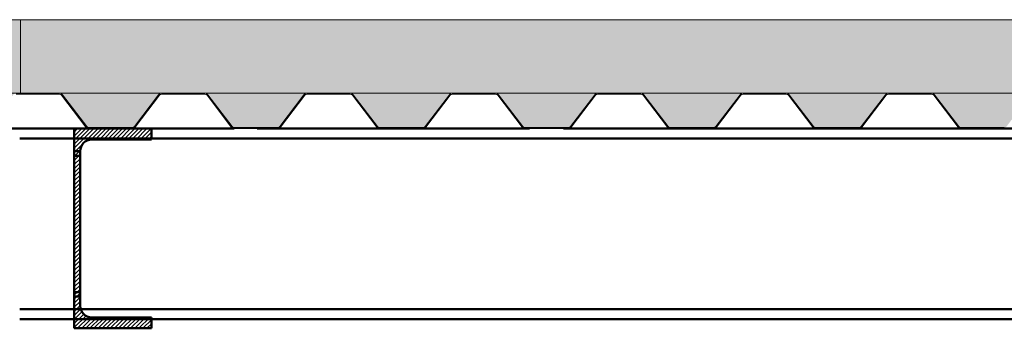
# Paper-space layout 'Layout1' of a CAD drawing. Extents: x -2 to 1243, y -36 to 596.
# Tile 27 of 132: x 310.34 to 332.02, y 152.68 to 159.48. Entities that reach past the tile are written whole.
import ezdxf

# ---------------------------------------------------------------- set-up
doc = ezdxf.new("R2010")
doc.units = 0
doc.linetypes.add('ACAD_ISO02W100', pattern=[15, 12, -3])
doc.linetypes.add('ACAD_ISO04W100', pattern=[30.5, 24, -3, 0.5, -3])
for name, color, linetype, lineweight in [('SS_2.ET-HALA_TaO-VESTAVBA_A1÷B2-P.NOSNIK', 172, 'CONTINUOUS', 50), ('SS_2.ET-HALA_TaO-VESTAVBA_A1÷B2-PODLAHA', 9, 'CONTINUOUS', 5), ('SS_2.ET-HALA_TaO-VESTAVBA_A1÷B2-TRAPEZ.PLECH', 153, 'CONTINUOUS', 18), ('SS_SRAFY', 8, 'CONTINUOUS', 18)]:
    doc.layers.add(name, color=color, linetype=linetype, lineweight=lineweight)
pattern_1 = [(45, (194.3423, 60.282), (-0.8980256, 0.8980256), []), (45, (195.2403, 60.282), (-0.8980256, 0.8980256), [1.5875, -0.3175, 0, -0.3175])]

psp = doc.layouts.get("Layout1")

# ---------------------------------------------------------------- hatches: boundary and pattern name
at = {"layer": 'SS_2.ET-HALA_TaO-VESTAVBA_A1÷B2-PODLAHA'}
h = psp.add_hatch(dxfattribs=at)
h.set_pattern_fill('ANSI35', color=252, scale=0.2, style=0)
h.set_pattern_definition(pattern_1)
h.paths.add_polyline_path([(398.1123, 159.482), (83.1423, 159.482), (83.1423, 157.862), (398.1123, 157.862)], flags=0)
h = psp.add_hatch(dxfattribs=at)
h.set_pattern_fill('ANSI35', color=252, scale=0.2, style=0)
h.set_pattern_definition(pattern_1)
h.paths.add_polyline_path([(396.6652, 157.862), (394.4202, 157.862, -0.2326123), (394.4835, 157.8291), (395.0183, 157.1277, 0.239242), (395.0686, 157.1034), (396.0184, 157.1034, 0.2392421), (396.0663, 157.1277), (396.6011, 157.8291, -0.2266449)], flags=0)
h.paths.add_polyline_path([(393.4652, 157.862), (391.2202, 157.862, -0.2326123), (391.2835, 157.8291), (391.8183, 157.1277, 0.239242), (391.8686, 157.1034), (392.8184, 157.1034, 0.2392421), (392.8663, 157.1277), (393.4011, 157.8291, -0.2266449)], flags=0)
h.paths.add_polyline_path([(390.2652, 157.862), (388.0202, 157.862, -0.2326123), (388.0835, 157.8291), (388.6183, 157.1277, 0.239242), (388.6686, 157.1034), (389.6184, 157.1034, 0.2301971), (389.6663, 157.1277), (390.2011, 157.8291, -0.2266449)], flags=0)
h.paths.add_polyline_path([(387.0652, 157.862), (384.8202, 157.862, -0.2326123), (384.8835, 157.8291), (385.4183, 157.1277, 0.239242), (385.4686, 157.1034), (386.4184, 157.1034, 0.2392421), (386.4663, 157.1277), (387.0011, 157.8291, -0.2266449)], flags=0)
h.paths.add_polyline_path([(383.8652, 157.862), (381.6202, 157.862, -0.2326123), (381.6835, 157.8291), (382.2183, 157.1277, 0.239242), (382.2686, 157.1034), (383.2184, 157.1034, 0.2392421), (383.2663, 157.1277), (383.8011, 157.8291, -0.2266449)], flags=0)
h.paths.add_polyline_path([(380.6652, 157.862), (378.4202, 157.862, -0.2326123), (378.4835, 157.8291), (379.0183, 157.1277, 0.239242), (379.0686, 157.1034), (380.0184, 157.1034, 0.2392421), (380.0663, 157.1277), (380.6011, 157.8291, -0.2266449)], flags=0)
h.paths.add_polyline_path([(377.4652, 157.862), (375.2202, 157.862, -0.2326123), (375.2835, 157.8291), (375.8183, 157.1277, 0.239242), (375.8686, 157.1034), (376.8184, 157.1034, 0.2301971), (376.8663, 157.1277), (377.4011, 157.8291, -0.2266449)], flags=0)
h.paths.add_polyline_path([(374.2652, 157.862), (372.0202, 157.862, -0.2326123), (372.0835, 157.8291), (372.6183, 157.1277, 0.239242), (372.6686, 157.1034), (373.6184, 157.1034, 0.2392421), (373.6663, 157.1277), (374.2011, 157.8291, -0.2266449)], flags=0)
h.paths.add_polyline_path([(371.0652, 157.862), (368.8202, 157.862, -0.2326123), (368.8835, 157.8291), (369.4183, 157.1277, 0.239242), (369.4686, 157.1034), (370.4184, 157.1034, 0.2392421), (370.4663, 157.1277), (371.0011, 157.8291, -0.2266449)], flags=0)
h.paths.add_polyline_path([(367.8652, 157.862), (365.6202, 157.862, -0.2326123), (365.6835, 157.8291), (366.2183, 157.1277, 0.239242), (366.2686, 157.1034), (367.2184, 157.1034, 0.2392421), (367.2663, 157.1277), (367.8011, 157.8291, -0.2266449)], flags=0)
h.paths.add_polyline_path([(364.6652, 157.862), (362.4202, 157.862, -0.2326123), (362.4835, 157.8291), (363.0183, 157.1277, 0.239242), (363.0686, 157.1034), (364.0184, 157.1034, 0.2301971), (364.0663, 157.1277), (364.6011, 157.8291, -0.2266449)], flags=0)
h.paths.add_polyline_path([(361.4652, 157.862), (359.2202, 157.862, -0.2326123), (359.2835, 157.8291), (359.8183, 157.1277, 0.239242), (359.8686, 157.1034), (360.8184, 157.1034, 0.2392421), (360.8663, 157.1277), (361.4011, 157.8291, -0.2266449)], flags=0)
h.paths.add_polyline_path([(358.2652, 157.862), (356.0202, 157.862, -0.2326123), (356.0835, 157.8291), (356.6183, 157.1277, 0.239242), (356.6686, 157.1034), (357.6184, 157.1034, 0.2392421), (357.6663, 157.1277), (358.2011, 157.8291, -0.2266449)], flags=0)
h.paths.add_polyline_path([(355.0652, 157.862), (352.8202, 157.862, -0.2326123), (352.8835, 157.8291), (353.4183, 157.1277, 0.239242), (353.4686, 157.1034), (354.4184, 157.1034, 0.2392421), (354.4663, 157.1277), (355.0011, 157.8291, -0.2266449)], flags=0)
h.paths.add_polyline_path([(351.8652, 157.862), (349.6202, 157.862, -0.2326123), (349.6835, 157.8291), (350.2183, 157.1277, 0.239242), (350.2686, 157.1034), (351.2184, 157.1034, 0.2301971), (351.2663, 157.1277), (351.8011, 157.8291, -0.2266449)], flags=0)
h.paths.add_polyline_path([(348.6652, 157.862), (346.4202, 157.862, -0.2326123), (346.4835, 157.8291), (347.0183, 157.1277, 0.239242), (347.0686, 157.1034), (348.0184, 157.1034, 0.2392421), (348.0663, 157.1277), (348.6011, 157.8291, -0.2266449)], flags=0)
h.paths.add_polyline_path([(345.4652, 157.862), (343.2202, 157.862, -0.2326123), (343.2835, 157.8291), (343.8183, 157.1277, 0.239242), (343.8686, 157.1034), (344.8184, 157.1034, 0.2392421), (344.8663, 157.1277), (345.4011, 157.8291, -0.2266449)], flags=0)
h.paths.add_polyline_path([(342.2652, 157.862), (340.0202, 157.862, -0.2326123), (340.0835, 157.8291), (340.6183, 157.1277, 0.239242), (340.6686, 157.1034), (341.6184, 157.1034, 0.2392421), (341.6663, 157.1277), (342.2011, 157.8291, -0.2266449)], flags=0)
h.paths.add_polyline_path([(339.0652, 157.862), (336.8202, 157.862, -0.2326123), (336.8835, 157.8291), (337.4183, 157.1277, 0.239242), (337.4686, 157.1034), (338.4184, 157.1034, 0.2301971), (338.4663, 157.1277), (339.0011, 157.8291, -0.2266449)], flags=0)
h.paths.add_polyline_path([(335.8652, 157.862), (333.6202, 157.862, -0.2326123), (333.6835, 157.8291), (334.2183, 157.1277, 0.239242), (334.2686, 157.1034), (335.2184, 157.1034, 0.2392421), (335.2663, 157.1277), (335.8011, 157.8291, -0.2266449)], flags=0)
h.paths.add_polyline_path([(332.6652, 157.862), (330.4202, 157.862, -0.2326123), (330.4835, 157.8291), (331.0183, 157.1277, 0.239242), (331.0686, 157.1034), (332.0184, 157.1034, 0.2392421), (332.0663, 157.1277), (332.6011, 157.8291, -0.2266449)], flags=0)
h.paths.add_polyline_path([(329.4652, 157.862), (327.2202, 157.862, -0.2326123), (327.2835, 157.8291), (327.8183, 157.1277, 0.239242), (327.8686, 157.1034), (328.8184, 157.1034, 0.2392421), (328.8663, 157.1277), (329.4011, 157.8291, -0.2266449)], flags=0)
h.paths.add_polyline_path([(326.2652, 157.862), (324.0202, 157.862, -0.2326123), (324.0835, 157.8291), (324.6183, 157.1277, 0.239242), (324.6686, 157.1034), (325.6184, 157.1034, 0.2301971), (325.6663, 157.1277), (326.2011, 157.8291, -0.2266449)], flags=0)
h.paths.add_polyline_path([(323.0652, 157.862), (320.8202, 157.862, -0.2326123), (320.8835, 157.8291), (321.4183, 157.1277, 0.239242), (321.4686, 157.1034), (322.4184, 157.1034, 0.2392421), (322.4663, 157.1277), (323.0011, 157.8291, -0.2266449)], flags=0)
h.paths.add_polyline_path([(319.8652, 157.862), (317.6202, 157.862, -0.2326123), (317.6835, 157.8291), (318.2183, 157.1277, 0.239242), (318.2686, 157.1034), (319.2184, 157.1034, 0.2392421), (319.2663, 157.1277), (319.8011, 157.8291, -0.2266449)], flags=0)
h.paths.add_polyline_path([(316.6652, 157.862), (314.4202, 157.862, -0.2326123), (314.4835, 157.8291), (315.0183, 157.1277, 0.239242), (315.0686, 157.1034), (316.0184, 157.1034, 0.2392421), (316.0663, 157.1277), (316.6011, 157.8291, -0.2266449)], flags=0)
h.paths.add_polyline_path([(303.8652, 157.862), (301.6202, 157.862, -0.2326123), (301.6835, 157.8291), (302.2183, 157.1277, 0.239242), (302.2686, 157.1034), (303.2184, 157.1034, 0.2392421), (303.2663, 157.1277), (303.8011, 157.8291, -0.2266449)], flags=0)
h.paths.add_polyline_path([(300.6652, 157.862), (298.4202, 157.862, -0.2326123), (298.4835, 157.8291), (299.0183, 157.1277, 0.239242), (299.0686, 157.1034), (300.0184, 157.1034, 0.2301971), (300.0663, 157.1277), (300.6011, 157.8291, -0.2266449)], flags=0)
h.paths.add_polyline_path([(297.4652, 157.862), (295.2202, 157.862, -0.2326123), (295.2835, 157.8291), (295.8183, 157.1277, 0.239242), (295.8686, 157.1034), (296.8184, 157.1034, 0.2392421), (296.8663, 157.1277), (297.4011, 157.8291, -0.2266449)], flags=0)
h.paths.add_polyline_path([(294.2652, 157.862), (292.0202, 157.862, -0.2326123), (292.0835, 157.8291), (292.6183, 157.1277, 0.239242), (292.6686, 157.1034), (293.6184, 157.1034, 0.2392421), (293.6663, 157.1277), (294.2011, 157.8291, -0.2266449)], flags=0)
h.paths.add_polyline_path([(291.0652, 157.862), (288.8202, 157.862, -0.2326123), (288.8835, 157.8291), (289.4183, 157.1277, 0.239242), (289.4686, 157.1034), (290.4184, 157.1034, 0.2392421), (290.4663, 157.1277), (291.0011, 157.8291, -0.2266449)], flags=0)
h.paths.add_polyline_path([(287.8652, 157.862), (285.6202, 157.862, -0.2326123), (285.6835, 157.8291), (286.2183, 157.1277, 0.239242), (286.2686, 157.1034), (287.2184, 157.1034, 0.2301971), (287.2663, 157.1277), (287.8011, 157.8291, -0.2266449)], flags=0)
h.paths.add_polyline_path([(284.6652, 157.862), (282.4202, 157.862, -0.2326123), (282.4835, 157.8291), (283.0183, 157.1277, 0.239242), (283.0686, 157.1034), (284.0184, 157.1034, 0.2392421), (284.0663, 157.1277), (284.6011, 157.8291, -0.2266449)], flags=0)
h.paths.add_polyline_path([(281.4652, 157.862), (279.2202, 157.862, -0.2326123), (279.2835, 157.8291), (279.8183, 157.1277, 0.239242), (279.8686, 157.1034), (280.8184, 157.1034, 0.2392421), (280.8663, 157.1277), (281.4011, 157.8291, -0.2266449)], flags=0)
h.paths.add_polyline_path([(278.2652, 157.862), (276.0202, 157.862, -0.2326123), (276.0835, 157.8291), (276.6183, 157.1277, 0.239242), (276.6686, 157.1034), (277.6184, 157.1034, 0.2392421), (277.6663, 157.1277), (278.2011, 157.8291, -0.2266449)], flags=0)
h.paths.add_polyline_path([(275.0652, 157.862), (272.8202, 157.862, -0.2326123), (272.8835, 157.8291), (273.4183, 157.1277, 0.239242), (273.4686, 157.1034), (274.4184, 157.1034, 0.2301971), (274.4663, 157.1277), (275.0011, 157.8291, -0.2266449)], flags=0)
h.paths.add_polyline_path([(271.8652, 157.862), (269.6202, 157.862, -0.2326123), (269.6835, 157.8291), (270.2183, 157.1277, 0.239242), (270.2686, 157.1034), (271.2184, 157.1034, 0.2392421), (271.2663, 157.1277), (271.8011, 157.8291, -0.2266449)], flags=0)
h.paths.add_polyline_path([(268.6652, 157.862), (266.4202, 157.862, -0.2326123), (266.4835, 157.8291), (267.0183, 157.1277, 0.239242), (267.0686, 157.1034), (268.0184, 157.1034, 0.2392421), (268.0663, 157.1277), (268.6011, 157.8291, -0.2266449)], flags=0)
h.paths.add_polyline_path([(265.4652, 157.862), (263.2202, 157.862, -0.2326123), (263.2835, 157.8291), (263.8183, 157.1277, 0.239242), (263.8686, 157.1034), (264.8184, 157.1034, 0.2392421), (264.8663, 157.1277), (265.4011, 157.8291, -0.2266449)], flags=0)
h.paths.add_polyline_path([(262.2652, 157.862), (260.0202, 157.862, -0.2326123), (260.0835, 157.8291), (260.6183, 157.1277, 0.239242), (260.6686, 157.1034), (261.6184, 157.1034, 0.2301971), (261.6663, 157.1277), (262.2011, 157.8291, -0.2266449)], flags=0)
h.paths.add_polyline_path([(259.0652, 157.862), (256.8202, 157.862, -0.2326123), (256.8835, 157.8291), (257.4183, 157.1277, 0.239242), (257.4686, 157.1034), (258.4184, 157.1034, 0.2392421), (258.4663, 157.1277), (259.0011, 157.8291, -0.2266449)], flags=0)
h.paths.add_polyline_path([(255.8652, 157.862), (253.6202, 157.862, -0.2326123), (253.6835, 157.8291), (254.2183, 157.1277, 0.239242), (254.2686, 157.1034), (255.2184, 157.1034, 0.2392421), (255.2663, 157.1277), (255.8011, 157.8291, -0.2266449)], flags=0)
h.paths.add_polyline_path([(252.6652, 157.862), (250.4202, 157.862, -0.2326123), (250.4835, 157.8291), (251.0183, 157.1277, 0.239242), (251.0686, 157.1034), (252.0184, 157.1034, 0.2392421), (252.0663, 157.1277), (252.6011, 157.8291, -0.2266449)], flags=0)
h.paths.add_polyline_path([(249.4652, 157.862), (247.2202, 157.862, -0.2326123), (247.2835, 157.8291), (247.8183, 157.1277, 0.239242), (247.8686, 157.1034), (248.8184, 157.1034, 0.2301971), (248.8663, 157.1277), (249.4011, 157.8291, -0.2266449)], flags=0)
h.paths.add_polyline_path([(246.2652, 157.862), (244.0202, 157.862, -0.2326123), (244.0835, 157.8291), (244.6183, 157.1277, 0.239242), (244.6686, 157.1034), (245.6184, 157.1034, 0.2392421), (245.6663, 157.1277), (246.2011, 157.8291, -0.2266449)], flags=0)
h.paths.add_polyline_path([(243.0652, 157.862), (240.8202, 157.862, -0.2326123), (240.8835, 157.8291), (241.4183, 157.1277, 0.239242), (241.4686, 157.1034), (242.4184, 157.1034, 0.2392421), (242.4663, 157.1277), (243.0011, 157.8291, -0.2266449)], flags=0)
h.paths.add_polyline_path([(239.8652, 157.862), (237.6202, 157.862, -0.2326123), (237.6835, 157.8291), (238.2183, 157.1277, 0.239242), (238.2686, 157.1034), (239.2184, 157.1034, 0.2392421), (239.2663, 157.1277), (239.8011, 157.8291, -0.2266449)], flags=0)
h.paths.add_polyline_path([(236.6652, 157.862), (234.4202, 157.862, -0.2326123), (234.4835, 157.8291), (235.0183, 157.1277, 0.239242), (235.0686, 157.1034), (236.0184, 157.1034, 0.2301971), (236.0663, 157.1277), (236.6011, 157.8291, -0.2266449)], flags=0)
h.paths.add_polyline_path([(233.4652, 157.862), (231.2202, 157.862, -0.2326123), (231.2835, 157.8291), (231.8183, 157.1277, 0.239242), (231.8686, 157.1034), (232.8184, 157.1034, 0.2392421), (232.8663, 157.1277), (233.4011, 157.8291, -0.2266449)], flags=0)
h.paths.add_polyline_path([(230.2652, 157.862), (228.0202, 157.862, -0.2326123), (228.0835, 157.8291), (228.6183, 157.1277, 0.239242), (228.6686, 157.1034), (229.6184, 157.1034, 0.2392421), (229.6663, 157.1277), (230.2011, 157.8291, -0.2266449)], flags=0)
h.paths.add_polyline_path([(227.0652, 157.862), (224.8202, 157.862, -0.2326123), (224.8835, 157.8291), (225.4183, 157.1277, 0.239242), (225.4686, 157.1034), (226.4184, 157.1034, 0.2392421), (226.4663, 157.1277), (227.0011, 157.8291, -0.2266449)], flags=0)
h.paths.add_polyline_path([(223.8652, 157.862), (221.6202, 157.862, -0.2326123), (221.6835, 157.8291), (222.2183, 157.1277, 0.239242), (222.2686, 157.1034), (223.2184, 157.1034, 0.2301971), (223.2663, 157.1277), (223.8011, 157.8291, -0.2266449)], flags=0)
h.paths.add_polyline_path([(220.6652, 157.862), (218.4202, 157.862, -0.2326123), (218.4835, 157.8291), (219.0183, 157.1277, 0.239242), (219.0686, 157.1034), (220.0184, 157.1034, 0.2392421), (220.0663, 157.1277), (220.6011, 157.8291, -0.2266449)], flags=0)
h.paths.add_polyline_path([(217.4652, 157.862), (215.2202, 157.862, -0.2326123), (215.2835, 157.8291), (215.8183, 157.1277, 0.239242), (215.8686, 157.1034), (216.8184, 157.1034, 0.2392421), (216.8663, 157.1277), (217.4011, 157.8291, -0.2266449)], flags=0)
h.paths.add_polyline_path([(214.2652, 157.862), (212.0202, 157.862, -0.2326123), (212.0835, 157.8291), (212.6183, 157.1277, 0.239242), (212.6686, 157.1034), (213.6184, 157.1034, 0.2392421), (213.6663, 157.1277), (214.2011, 157.8291, -0.2266449)], flags=0)
h.paths.add_polyline_path([(211.0652, 157.862), (208.8202, 157.862, -0.2326123), (208.8835, 157.8291), (209.4183, 157.1277, 0.239242), (209.4686, 157.1034), (210.4184, 157.1034, 0.2301971), (210.4663, 157.1277), (211.0011, 157.8291, -0.2266449)], flags=0)
h.paths.add_polyline_path([(207.8652, 157.862), (205.6202, 157.862, -0.2326123), (205.6835, 157.8291), (206.2183, 157.1277, 0.239242), (206.2686, 157.1034), (207.2184, 157.1034, 0.2392421), (207.2663, 157.1277), (207.8011, 157.8291, -0.2266449)], flags=0)
h.paths.add_polyline_path([(204.6652, 157.862), (202.4202, 157.862, -0.2326123), (202.4835, 157.8291), (203.0183, 157.1277, 0.239242), (203.0686, 157.1034), (204.0184, 157.1034, 0.2392421), (204.0663, 157.1277), (204.6011, 157.8291, -0.2266449)], flags=0)
h.paths.add_polyline_path([(201.4652, 157.862), (199.2202, 157.862, -0.2326123), (199.2835, 157.8291), (199.8183, 157.1277, 0.239242), (199.8686, 157.1034), (200.8184, 157.1034, 0.2392421), (200.8663, 157.1277), (201.4011, 157.8291, -0.2266449)], flags=0)
h.paths.add_polyline_path([(188.6652, 157.862), (186.4202, 157.862, -0.2326123), (186.4835, 157.8291), (187.0183, 157.1277, 0.239242), (187.0686, 157.1034), (188.0184, 157.1034, 0.2392421), (188.0663, 157.1277), (188.6011, 157.8291, -0.2266449)], flags=0)
h.paths.add_polyline_path([(185.4652, 157.862), (183.2202, 157.862, -0.2326123), (183.2835, 157.8291), (183.8183, 157.1277, 0.239242), (183.8686, 157.1034), (184.8184, 157.1034, 0.2301971), (184.8663, 157.1277), (185.4011, 157.8291, -0.2266449)], flags=0)
h.paths.add_polyline_path([(182.2652, 157.862), (180.0202, 157.862, -0.2326123), (180.0835, 157.8291), (180.6183, 157.1277, 0.239242), (180.6686, 157.1034), (181.6184, 157.1034, 0.2392421), (181.6663, 157.1277), (182.2011, 157.8291, -0.2266449)], flags=0)
h.paths.add_polyline_path([(179.0652, 157.862), (176.8202, 157.862, -0.2326123), (176.8835, 157.8291), (177.4183, 157.1277, 0.239242), (177.4686, 157.1034), (178.4184, 157.1034, 0.2392421), (178.4663, 157.1277), (179.0011, 157.8291, -0.2266449)], flags=0)
h.paths.add_polyline_path([(175.8652, 157.862), (173.6202, 157.862, -0.2326123), (173.6835, 157.8291), (174.2183, 157.1277, 0.239242), (174.2686, 157.1034), (175.2184, 157.1034, 0.2392421), (175.2663, 157.1277), (175.8011, 157.8291, -0.2266449)], flags=0)
h.paths.add_polyline_path([(172.6652, 157.862), (170.4202, 157.862, -0.2326123), (170.4835, 157.8291), (171.0183, 157.1277, 0.239242), (171.0686, 157.1034), (172.0184, 157.1034, 0.2301971), (172.0663, 157.1277), (172.6011, 157.8291, -0.2266449)], flags=0)
h.paths.add_polyline_path([(169.4652, 157.862), (167.2202, 157.862, -0.2326123), (167.2835, 157.8291), (167.8183, 157.1277, 0.239242), (167.8686, 157.1034), (168.8184, 157.1034, 0.2392421), (168.8663, 157.1277), (169.4011, 157.8291, -0.2266449)], flags=0)
h.paths.add_polyline_path([(166.2652, 157.862), (164.0202, 157.862, -0.2326123), (164.0835, 157.8291), (164.6183, 157.1277, 0.239242), (164.6686, 157.1034), (165.6184, 157.1034, 0.2392421), (165.6663, 157.1277), (166.2011, 157.8291, -0.2266449)], flags=0)
h.paths.add_polyline_path([(163.0652, 157.862), (160.8202, 157.862, -0.2326123), (160.8835, 157.8291), (161.4183, 157.1277, 0.239242), (161.4686, 157.1034), (162.4184, 157.1034, 0.2392421), (162.4663, 157.1277), (163.0011, 157.8291, -0.2266449)], flags=0)
h.paths.add_polyline_path([(159.8652, 157.862), (157.6202, 157.862, -0.2326123), (157.6835, 157.8291), (158.2183, 157.1277, 0.239242), (158.2686, 157.1034), (159.2184, 157.1034, 0.2301971), (159.2663, 157.1277), (159.8011, 157.8291, -0.2266449)], flags=0)
h.paths.add_polyline_path([(156.6652, 157.862), (154.4202, 157.862, -0.2326123), (154.4835, 157.8291), (155.0183, 157.1277, 0.239242), (155.0686, 157.1034), (156.0184, 157.1034, 0.2392421), (156.0663, 157.1277), (156.6011, 157.8291, -0.2266449)], flags=0)
h.paths.add_polyline_path([(153.4652, 157.862), (151.2202, 157.862, -0.2326123), (151.2835, 157.8291), (151.8183, 157.1277, 0.239242), (151.8686, 157.1034), (152.8184, 157.1034, 0.2392421), (152.8663, 157.1277), (153.4011, 157.8291, -0.2266449)], flags=0)
h.paths.add_polyline_path([(150.2652, 157.862), (148.0202, 157.862, -0.2326123), (148.0835, 157.8291), (148.6183, 157.1277, 0.239242), (148.6686, 157.1034), (149.6184, 157.1034, 0.2392421), (149.6663, 157.1277), (150.2011, 157.8291, -0.2266449)], flags=0)
h.paths.add_polyline_path([(147.0652, 157.862), (144.8202, 157.862, -0.2326123), (144.8835, 157.8291), (145.4183, 157.1277, 0.239242), (145.4686, 157.1034), (146.4184, 157.1034, 0.2301971), (146.4663, 157.1277), (147.0011, 157.8291, -0.2266449)], flags=0)
h.paths.add_polyline_path([(143.8652, 157.862), (141.6202, 157.862, -0.2326123), (141.6835, 157.8291), (142.2183, 157.1277, 0.239242), (142.2686, 157.1034), (143.2184, 157.1034, 0.2392421), (143.2663, 157.1277), (143.8011, 157.8291, -0.2266449)], flags=0)
h.paths.add_polyline_path([(140.6652, 157.862), (138.4202, 157.862, -0.2326123), (138.4835, 157.8291), (139.0183, 157.1277, 0.239242), (139.0686, 157.1034), (140.0184, 157.1034, 0.2392421), (140.0663, 157.1277), (140.6011, 157.8291, -0.2266449)], flags=0)
h.paths.add_polyline_path([(137.4652, 157.862), (135.2202, 157.862, -0.2326123), (135.2835, 157.8291), (135.8183, 157.1277, 0.239242), (135.8686, 157.1034), (136.8184, 157.1034, 0.2392421), (136.8663, 157.1277), (137.4011, 157.8291, -0.2266449)], flags=0)
h.paths.add_polyline_path([(134.2652, 157.862), (132.0202, 157.862, -0.2326123), (132.0835, 157.8291), (132.6183, 157.1277, 0.239242), (132.6686, 157.1034), (133.6184, 157.1034, 0.2301971), (133.6663, 157.1277), (134.2011, 157.8291, -0.2266449)], flags=0)
h.paths.add_polyline_path([(131.0652, 157.862), (128.8202, 157.862, -0.2326123), (128.8835, 157.8291), (129.4183, 157.1277, 0.239242), (129.4686, 157.1034), (130.4184, 157.1034, 0.2392421), (130.4663, 157.1277), (131.0011, 157.8291, -0.2266449)], flags=0)
h.paths.add_polyline_path([(127.8652, 157.862), (125.6202, 157.862, -0.2326123), (125.6835, 157.8291), (126.2183, 157.1277, 0.239242), (126.2686, 157.1034), (127.2184, 157.1034, 0.2392421), (127.2663, 157.1277), (127.8011, 157.8291, -0.2266449)], flags=0)
h.paths.add_polyline_path([(124.6652, 157.862), (122.4202, 157.862, -0.2326123), (122.4835, 157.8291), (123.0183, 157.1277, 0.239242), (123.0686, 157.1034), (124.0184, 157.1034, 0.2392421), (124.0663, 157.1277), (124.6011, 157.8291, -0.2266449)], flags=0)
h.paths.add_polyline_path([(121.4652, 157.862), (119.2202, 157.862, -0.2326123), (119.2835, 157.8291), (119.8183, 157.1277, 0.239242), (119.8686, 157.1034), (120.8184, 157.1034, 0.2301971), (120.8663, 157.1277), (121.4011, 157.8291, -0.2266449)], flags=0)
h.paths.add_polyline_path([(118.2652, 157.862), (116.0202, 157.862, -0.2326123), (116.0835, 157.8291), (116.6183, 157.1277, 0.239242), (116.6686, 157.1034), (117.6184, 157.1034, 0.2392421), (117.6663, 157.1277), (118.2011, 157.8291, -0.2266449)], flags=0)
h.paths.add_polyline_path([(115.0652, 157.862), (112.8202, 157.862, -0.2326123), (112.8835, 157.8291), (113.4183, 157.1277, 0.239242), (113.4686, 157.1034), (114.4184, 157.1034, 0.2392421), (114.4663, 157.1277), (115.0011, 157.8291, -0.2266449)], flags=0)
h.paths.add_polyline_path([(111.8652, 157.862), (109.6202, 157.862, -0.2326123), (109.6835, 157.8291), (110.2183, 157.1277, 0.239242), (110.2686, 157.1034), (111.2184, 157.1034, 0.2392421), (111.2663, 157.1277), (111.8011, 157.8291, -0.2266449)], flags=0)
h.paths.add_polyline_path([(108.6652, 157.862), (106.4202, 157.862, -0.2326123), (106.4835, 157.8291), (107.0183, 157.1277, 0.239242), (107.0686, 157.1034), (108.0184, 157.1034, 0.2301971), (108.0663, 157.1277), (108.6011, 157.8291, -0.2266449)], flags=0)
h.paths.add_polyline_path([(105.4652, 157.862), (103.2202, 157.862, -0.2326123), (103.2835, 157.8291), (103.8183, 157.1277, 0.239242), (103.8686, 157.1034), (104.8184, 157.1034, 0.2392421), (104.8663, 157.1277), (105.4011, 157.8291, -0.2266449)], flags=0)
h.paths.add_polyline_path([(102.2652, 157.862), (100.0202, 157.862, -0.2326123), (100.0835, 157.8291), (100.6183, 157.1277, 0.239242), (100.6686, 157.1034), (101.6184, 157.1034, 0.2392421), (101.6663, 157.1277), (102.2011, 157.8291, -0.2266449)], flags=0)
h.paths.add_polyline_path([(99.0652, 157.862), (96.8202, 157.862, -0.2326123), (96.8835, 157.8291), (97.4183, 157.1277, 0.239242), (97.4686, 157.1034), (98.4184, 157.1034, 0.2392421), (98.4663, 157.1277), (99.0011, 157.8291, -0.2266449)], flags=0)
h.paths.add_polyline_path([(95.8652, 157.862), (93.6202, 157.862, -0.2326123), (93.6835, 157.8291), (94.2183, 157.1277, 0.239242), (94.2686, 157.1034), (95.2184, 157.1034, 0.2301971), (95.2663, 157.1277), (95.8011, 157.8291, -0.2266449)], flags=0)
h.paths.add_polyline_path([(398.1123, 157.2668), (398.1123, 157.862), (397.6202, 157.862, -0.2326123), (397.6835, 157.8291)], flags=0)
h.paths.add_polyline_path([(195.0652, 157.862), (192.8202, 157.862, -0.2326123), (192.8835, 157.8291), (193.4183, 157.1277, 0.239242), (193.4686, 157.1034), (194.4184, 157.1034, 0.2392421), (194.4663, 157.1277), (195.0011, 157.8291, -0.2266449)], flags=0)
h.paths.add_polyline_path([(308.6686, 157.1034), (309.6184, 157.1034, 0.2392421), (309.6663, 157.1277), (310.2011, 157.8291, -0.2266449), (310.2652, 157.862), (308.0202, 157.862, -0.2326123), (308.0835, 157.8291), (308.6183, 157.1277, 0.239242)], flags=0)
h.paths.add_polyline_path([(90.4835, 157.8291), (91.0183, 157.1277, 0.239242), (91.0686, 157.1034), (92.0184, 157.1034, 0.2392421), (92.0663, 157.1277), (92.6011, 157.8291, -0.2266449), (92.6652, 157.862), (90.4202, 157.862, -0.2326123)], flags=0)
h.paths.add_polyline_path([(89.4652, 157.862), (87.2202, 157.862, -0.2326123), (87.2835, 157.8291), (87.8183, 157.1277, 0.239242), (87.8686, 157.1034), (88.8184, 157.1034, 0.2392421), (88.8663, 157.1277), (89.4011, 157.8291, -0.2266449)], flags=0)
h.paths.add_polyline_path([(86.2652, 157.862), (84.0202, 157.862, -0.2326123), (84.0835, 157.8291), (84.6183, 157.1277, 0.239242), (84.6686, 157.1034), (85.6184, 157.1034, 0.2392421), (85.6663, 157.1277), (86.2011, 157.8291, -0.2266449)], flags=0)
h.paths.add_polyline_path([(197.6663, 157.1277), (198.2011, 157.8291, -0.2266449), (198.2652, 157.862), (196.0202, 157.862, -0.2326123), (196.0835, 157.8291), (196.6183, 157.1277, 0.239242), (196.6686, 157.1034), (197.6184, 157.1034, 0.2301971)], flags=0)
h.paths.add_polyline_path([(191.8652, 157.862), (189.6202, 157.862, -0.2326123), (189.6835, 157.8291), (190.2183, 157.1277, 0.239242), (190.2686, 157.1034), (191.2184, 157.1034, 0.2392421), (191.2663, 157.1277), (191.8011, 157.8291, -0.2266449)], flags=0)
h.paths.add_polyline_path([(311.2835, 157.8291), (311.8183, 157.1277, 0.239242), (311.8686, 157.1034), (312.8184, 157.1034, 0.2301971), (312.8663, 157.1277), (313.4011, 157.8291, -0.2266449), (313.4652, 157.862), (311.2202, 157.862, -0.2326123)], flags=0)
h.paths.add_polyline_path([(305.4686, 157.1034), (306.4184, 157.1034, 0.2392421), (306.4663, 157.1277), (307.0011, 157.8291, -0.2266449), (307.0652, 157.862), (304.8202, 157.862, -0.2326123), (304.8835, 157.8291), (305.4183, 157.1277, 0.239242)], flags=0)
at = {"layer": 'SS_SRAFY'}
h = psp.add_hatch(dxfattribs=at)
h.set_pattern_fill('ANSI31', color=5, scale=0.02, style=0)
h.set_pattern_definition([(45, (194.34228, 60.281964), (-0.04490128, 0.04490128), [])])
h.paths.add_polyline_path([(311.6723, 153.182), (311.6723, 156.582, -0.4142136), (311.9323, 156.842), (313.2423, 156.842), (313.2423, 157.082), (311.5423, 157.082), (311.5423, 152.682), (313.2423, 152.682), (313.2423, 152.922), (311.9323, 152.922, -0.4142136)], flags=0)

# ---------------------------------------------------------------- linework, layer by layer
at = {"layer": 'SS_2.ET-HALA_TaO-VESTAVBA_A1÷B2-P.NOSNIK', "color": 7, "linetype": 'ACAD_ISO04W100', "ltscale": 0.25}
psp.add_line((307.9423, 157.082), (421.6423, 157.082), dxfattribs=at)
psp.add_line((307.9423, 157.082), (421.6423, 157.082), dxfattribs=at)
at = {"layer": 'SS_2.ET-HALA_TaO-VESTAVBA_A1÷B2-P.NOSNIK', "color": 1, "linetype": 'Continuous', "ltscale": 0.25}
for p, q in [((310.3423, 157.082), (311.5423, 157.082)), ((311.5423, 157.082), (313.2423, 157.082)), ((311.5423, 157.082), (311.5423, 152.682)), ((313.2423, 157.082), (315.0661, 157.082)), ((313.2423, 156.842), (313.2423, 157.082)), ((316.0184, 157.082), (318.2661, 157.082)), ((319.2184, 157.082), (321.4661, 157.082)), ((322.4184, 157.082), (324.6661, 157.082)), ((325.6184, 157.082), (327.8661, 157.082)), ((328.8184, 157.082), (331.0661, 157.082)), ((332.0184, 157.082), (334.2661, 157.082)), ((310.3423, 156.862), (311.5423, 156.862)), ((311.9323, 156.842), (313.2423, 156.842)), ((313.2423, 156.862), (347.0423, 156.862)), ((311.6723, 153.182), (311.6723, 156.582)), ((310.3423, 153.102), (311.5423, 153.102)), ((311.7054, 153.102), (347.0423, 153.102)), ((310.3423, 152.882), (311.5423, 152.882)), ((313.2423, 152.922), (311.9323, 152.922)), ((313.2423, 152.682), (313.2423, 152.922)), ((313.2423, 152.882), (347.0423, 152.882)), ((311.5423, 152.682), (313.2423, 152.682))]:
    psp.add_line(p, q, dxfattribs=at)
at = {"layer": 'SS_2.ET-HALA_TaO-VESTAVBA_A1÷B2-P.NOSNIK', "color": 3, "linetype": 'ACAD_ISO02W100', "ltscale": 0.25}
for p, q in [((311.5423, 156.862), (313.2423, 156.862)), ((311.6723, 156.582), (311.5423, 156.582)), ((311.6723, 156.482), (311.5423, 156.482)), ((311.5423, 153.482), (311.6723, 153.482)), ((311.5423, 153.382), (311.6723, 153.382)), ((311.5423, 153.102), (311.7054, 153.102)), ((311.5423, 152.882), (313.2423, 152.882))]:
    psp.add_line(p, q, dxfattribs=at)
at = {"layer": 'SS_2.ET-HALA_TaO-VESTAVBA_A1÷B2-P.NOSNIK', "color": 1, "linetype": 'Continuous', "ltscale": 0.25, "extrusion": (-1.40106e-13, 5.80189e-14, -1)}
psp.add_arc((-311.9323, 156.582), 0.26, 0, 90, dxfattribs=at)
at = {"layer": 'SS_2.ET-HALA_TaO-VESTAVBA_A1÷B2-P.NOSNIK', "color": 1, "linetype": 'Continuous', "ltscale": 0.25, "extrusion": (-1.40106e-13, -5.78965e-14, -1)}
psp.add_arc((-311.9323, 153.182), 0.26, 270, 0, dxfattribs=at)
at = {"layer": 'SS_2.ET-HALA_TaO-VESTAVBA_A1÷B2-PODLAHA', "color": 9, "linetype": 'Continuous', "ltscale": 0.25}
for p, q in [((398.1123, 159.482), (83.1423, 159.482)), ((398.1123, 157.862), (83.1423, 157.862)), ((312.8663, 157.1277), (313.4011, 157.8291)), ((316.0663, 157.1277), (316.6011, 157.8291)), ((319.8011, 157.8291), (319.2663, 157.1277)), ((322.4663, 157.1277), (323.0011, 157.8291)), ((326.2011, 157.8291), (325.6663, 157.1277)), ((328.8663, 157.1277), (329.4011, 157.8291)), ((312.8184, 157.1034), (311.8661, 157.1034)), ((325.6184, 157.1034), (324.6661, 157.1034)), ((328.8184, 157.1034), (327.8661, 157.1034)), ((332.0184, 157.1034), (331.0661, 157.1034))]:
    psp.add_line(p, q, dxfattribs=at)
at = {"layer": 'SS_2.ET-HALA_TaO-VESTAVBA_A1÷B2-PODLAHA', "color": 9, "linetype": 'ACAD_ISO02W100', "ltscale": 0.25}
psp.add_line((310.3623, 157.862), (310.3623, 159.482), dxfattribs=at)
at = {"layer": 'SS_2.ET-HALA_TaO-VESTAVBA_A1÷B2-PODLAHA', "color": 9, "linetype": 'Continuous', "ltscale": 0.25}
for centre, radius, start, end in [((311.2184, 157.7812), 0.0807, 36.34533, 89.96573), ((314.4184, 157.7812), 0.0807, 36.34533, 89.96573), ((317.6184, 157.7812), 0.0807, 36.34533, 89.96573), ((320.8184, 157.7812), 0.0807, 36.34533, 89.96573), ((324.0184, 157.7812), 0.0807, 36.34533, 89.96573), ((327.2184, 157.7812), 0.0807, 36.34533, 89.96574), ((311.8674, 157.1651), 0.0617, 217.3274, 268.85395), ((312.8174, 157.1648), 0.0613, 270.98235, 322.8363), ((315.0674, 157.1651), 0.0617, 217.3274, 268.85395), ((316.0184, 157.1627), 0.0593, 270, 323.81866), ((318.2674, 157.1651), 0.0617, 217.3274, 268.85395), ((319.2184, 157.1627), 0.0593, 270, 323.81866), ((321.4674, 157.1651), 0.0617, 217.3274, 268.85395), ((322.4184, 157.1627), 0.0593, 270, 323.81866), ((324.6674, 157.1651), 0.0617, 217.32743, 268.85395), ((325.6174, 157.1648), 0.0613, 270.98235, 322.8363), ((327.8674, 157.1651), 0.0617, 217.3274, 268.85395), ((331.0674, 157.1651), 0.0617, 217.3274, 268.85395)]:
    psp.add_arc(centre, radius, start, end, dxfattribs=at)
at = {"layer": 'SS_2.ET-HALA_TaO-VESTAVBA_A1÷B2-PODLAHA', "color": 9, "linetype": 'Continuous', "ltscale": 0.25, "extrusion": (-1.83697e-16, 6.12323e-17, -1)}
for centre, start in [((-313.4676, 157.7784), 37.3274), ((-319.8676, 157.7784), 37.32743), ((-323.0676, 157.7784), 37.32743), ((-326.2676, 157.7784), 37.32743), ((-329.4676, 157.7784), 37.32743)]:
    psp.add_arc(centre, 0.0836, start, 88.98538, dxfattribs=at)
at = {"layer": 'SS_2.ET-HALA_TaO-VESTAVBA_A1÷B2-PODLAHA', "color": 9, "linetype": 'Continuous', "ltscale": 0.25, "extrusion": (3.28218e-13, -2.87066e-13, -1)}
psp.add_arc((-316.6676, 157.7784), 0.0836, 37.32743, 88.98538, dxfattribs=at)
at = {"layer": 'SS_2.ET-HALA_TaO-VESTAVBA_A1÷B2-TRAPEZ.PLECH', "color": 5, "linetype": 'Continuous', "ltscale": 0.25}
for p, q in [((310.2661, 157.8405), (311.2184, 157.8405)), ((311.2663, 157.8162), (311.8011, 157.1148)), ((311.8183, 157.1277), (311.2834, 157.8291)), ((313.4011, 157.8291), (312.8663, 157.1277)), ((312.8834, 157.1148), (313.4183, 157.8162)), ((313.4661, 157.8405), (314.3423, 157.8405)), ((313.5423, 157.862), (313.5423, 157.8405)), ((314.3423, 157.8405), (314.3423, 157.862)), ((314.3423, 157.8405), (314.4184, 157.8405)), ((314.4663, 157.8162), (315.0011, 157.1148)), ((315.0183, 157.1277), (314.4834, 157.8291)), ((316.6011, 157.8291), (316.0663, 157.1277)), ((316.0834, 157.1148), (316.6183, 157.8162)), ((316.6661, 157.8405), (317.6184, 157.8405)), ((317.6663, 157.8162), (318.2011, 157.1148)), ((318.2183, 157.1277), (317.6834, 157.8291)), ((319.2834, 157.1148), (319.8183, 157.8162)), ((319.8661, 157.8405), (320.8184, 157.8405)), ((320.8663, 157.8162), (321.4011, 157.1148)), ((321.4183, 157.1277), (320.8834, 157.8291)), ((322.4834, 157.1148), (323.0183, 157.8162)), ((323.0661, 157.8405), (324.0184, 157.8405)), ((324.0663, 157.8162), (324.6011, 157.1148)), ((324.6183, 157.1277), (324.0834, 157.8291)), ((325.6834, 157.1148), (326.2183, 157.8162)), ((326.2661, 157.8405), (327.2184, 157.8405)), ((327.2663, 157.8162), (327.8011, 157.1148)), ((327.8183, 157.1277), (327.2834, 157.8291)), ((329.4011, 157.8291), (328.8663, 157.1277)), ((328.8834, 157.1148), (329.4183, 157.8162)), ((329.4661, 157.8405), (330.4184, 157.8405)), ((330.4663, 157.8162), (331.0011, 157.1148)), ((331.0183, 157.1277), (330.4834, 157.8291)), ((316.0184, 157.1034), (315.0661, 157.1034)), ((315.0661, 157.082), (316.0184, 157.082)), ((319.2184, 157.1034), (318.2661, 157.1034)), ((318.2661, 157.082), (319.2184, 157.082)), ((322.4184, 157.1034), (321.4661, 157.1034)), ((321.4661, 157.082), (322.4184, 157.082)), ((324.6661, 157.082), (325.6184, 157.082)), ((327.8661, 157.082), (328.8184, 157.082)), ((331.0661, 157.082), (332.0184, 157.082))]:
    psp.add_line(p, q, dxfattribs=at)
at = {"layer": 'SS_2.ET-HALA_TaO-VESTAVBA_A1÷B2-TRAPEZ.PLECH', "color": 5, "linetype": 'Continuous', "ltscale": 0.25, "extrusion": (5.08217e-13, 1.22745e-12, -1)}
for centre in [(-311.2184, 157.7812), (-320.8184, 157.7812)]:
    psp.add_arc(centre, 0.0593, 90, 143.81847, dxfattribs=at)
at = {"layer": 'SS_2.ET-HALA_TaO-VESTAVBA_A1÷B2-TRAPEZ.PLECH', "color": 5, "linetype": 'Continuous', "ltscale": 0.25}
for centre, radius, start, end in [((313.4661, 157.7812), 0.0807, 90, 143.65479), ((316.6661, 157.7812), 0.0807, 90, 143.65479), ((319.8661, 157.7812), 0.0807, 90, 143.65479), ((323.0661, 157.7812), 0.0807, 90, 143.65479), ((326.2661, 157.7812), 0.0807, 90, 143.65479), ((329.4661, 157.7812), 0.0807, 90, 143.65479), ((330.4184, 157.7812), 0.0807, 36.34521, 90), ((311.8661, 157.1627), 0.0807, 216.34521, 270), ((312.8184, 157.1627), 0.0807, 270, 323.65479), ((315.0661, 157.1627), 0.0807, 216.34521, 270), ((316.0184, 157.1627), 0.0807, 270, 323.65479), ((318.2661, 157.1627), 0.0807, 216.34521, 270), ((319.2184, 157.1627), 0.0807, 270, 323.65479), ((321.4661, 157.1627), 0.0807, 216.34521, 270), ((322.4184, 157.1627), 0.0807, 270, 323.65479), ((324.6661, 157.1627), 0.0807, 216.34521, 270), ((325.6184, 157.1627), 0.0807, 270, 323.65479), ((327.8661, 157.1627), 0.0807, 216.34521, 270), ((328.8184, 157.1627), 0.0593, 270.00002, 323.81847), ((328.8184, 157.1627), 0.0807, 270, 323.65479), ((331.0661, 157.1627), 0.0807, 216.34521, 270)]:
    psp.add_arc(centre, radius, start, end, dxfattribs=at)
at = {"layer": 'SS_2.ET-HALA_TaO-VESTAVBA_A1÷B2-TRAPEZ.PLECH', "color": 5, "linetype": 'Continuous', "ltscale": 0.25, "extrusion": (-9.35e-13, 8.01034e-13, -1)}
for centre in [(-313.4661, 157.7812), (-323.0661, 157.7812)]:
    psp.add_arc(centre, 0.0593, 36.18153, 90, dxfattribs=at)
at = {"layer": 'SS_2.ET-HALA_TaO-VESTAVBA_A1÷B2-TRAPEZ.PLECH', "color": 5, "linetype": 'Continuous', "ltscale": 0.25, "extrusion": (1.27082e-12, 3.06853e-12, -1)}
psp.add_arc((-314.4184, 157.7812), 0.0593, 90, 143.81847, dxfattribs=at)
at = {"layer": 'SS_2.ET-HALA_TaO-VESTAVBA_A1÷B2-TRAPEZ.PLECH', "color": 5, "linetype": 'Continuous', "ltscale": 0.25, "extrusion": (-1.40241e-12, 1.20152e-12, -1)}
for centre in [(-316.6661, 157.7812), (-319.8661, 157.7812)]:
    psp.add_arc(centre, 0.0593, 36.18153, 90, dxfattribs=at)
at = {"layer": 'SS_2.ET-HALA_TaO-VESTAVBA_A1÷B2-TRAPEZ.PLECH', "color": 5, "linetype": 'Continuous', "ltscale": 0.25, "extrusion": (7.62418e-13, 1.84114e-12, -1)}
psp.add_arc((-317.6184, 157.7812), 0.0593, 90, 143.81847, dxfattribs=at)
at = {"layer": 'SS_2.ET-HALA_TaO-VESTAVBA_A1÷B2-TRAPEZ.PLECH', "color": 5, "linetype": 'Continuous', "ltscale": 0.25, "extrusion": (2.54017e-13, 6.13755e-13, -1)}
psp.add_arc((-324.0184, 157.7812), 0.0593, 90, 143.81847, dxfattribs=at)
at = {"layer": 'SS_2.ET-HALA_TaO-VESTAVBA_A1÷B2-TRAPEZ.PLECH', "color": 5, "linetype": 'Continuous', "ltscale": 0.25, "extrusion": (-1.83697e-16, 6.12323e-17, -1)}
for centre, start, end in [((-326.2661, 157.7812), 36.18153, 90), ((-327.2184, 157.7812), 90, 143.81847), ((-324.6661, 157.1627), 270, 323.81847), ((-325.6184, 157.1627), 216.18153, 270), ((-327.8661, 157.1627), 270, 323.81847)]:
    psp.add_arc(centre, 0.0593, start, end, dxfattribs=at)
at = {"layer": 'SS_2.ET-HALA_TaO-VESTAVBA_A1÷B2-TRAPEZ.PLECH', "color": 5, "linetype": 'Continuous', "ltscale": 0.25, "extrusion": (9.34632e-13, -8.00912e-13, -1)}
psp.add_arc((-329.4661, 157.7812), 0.0593, 36.18153, 90, dxfattribs=at)
at = {"layer": 'SS_2.ET-HALA_TaO-VESTAVBA_A1÷B2-TRAPEZ.PLECH', "color": 5, "linetype": 'Continuous', "ltscale": 0.25, "extrusion": (-5.08585e-13, -1.22733e-12, -1)}
psp.add_arc((-330.4184, 157.7812), 0.0593, 90, 143.81847, dxfattribs=at)
at = {"layer": 'SS_2.ET-HALA_TaO-VESTAVBA_A1÷B2-TRAPEZ.PLECH', "color": 5, "linetype": 'Continuous', "ltscale": 0.25, "extrusion": (-9.35e-13, -8.00912e-13, -1)}
for centre in [(-311.8661, 157.1627), (-321.4661, 157.1627)]:
    psp.add_arc(centre, 0.0593, 270, 323.81847, dxfattribs=at)
at = {"layer": 'SS_2.ET-HALA_TaO-VESTAVBA_A1÷B2-TRAPEZ.PLECH', "color": 5, "linetype": 'Continuous', "ltscale": 0.25, "extrusion": (5.08217e-13, -1.22733e-12, -1)}
psp.add_arc((-312.8184, 157.1627), 0.0593, 216.18153, 270, dxfattribs=at)
at = {"layer": 'SS_2.ET-HALA_TaO-VESTAVBA_A1÷B2-TRAPEZ.PLECH', "color": 5, "linetype": 'Continuous', "ltscale": 0.25, "extrusion": (-1.86982e-12, -1.60188e-12, -1)}
psp.add_arc((-315.0661, 157.1627), 0.0593, 270, 323.81847, dxfattribs=at)
at = {"layer": 'SS_2.ET-HALA_TaO-VESTAVBA_A1÷B2-TRAPEZ.PLECH', "color": 5, "linetype": 'Continuous', "ltscale": 0.25, "extrusion": (-1.40241e-12, -1.2014e-12, -1)}
psp.add_arc((-318.2661, 157.1627), 0.0593, 270, 323.81847, dxfattribs=at)
at = {"layer": 'SS_2.ET-HALA_TaO-VESTAVBA_A1÷B2-TRAPEZ.PLECH', "color": 5, "linetype": 'Continuous', "ltscale": 0.25, "extrusion": (9.34632e-13, 8.01034e-13, -1)}
psp.add_arc((-331.0661, 157.1627), 0.0593, 270, 323.81847, dxfattribs=at)

doc.saveas('drawing.dxf')
